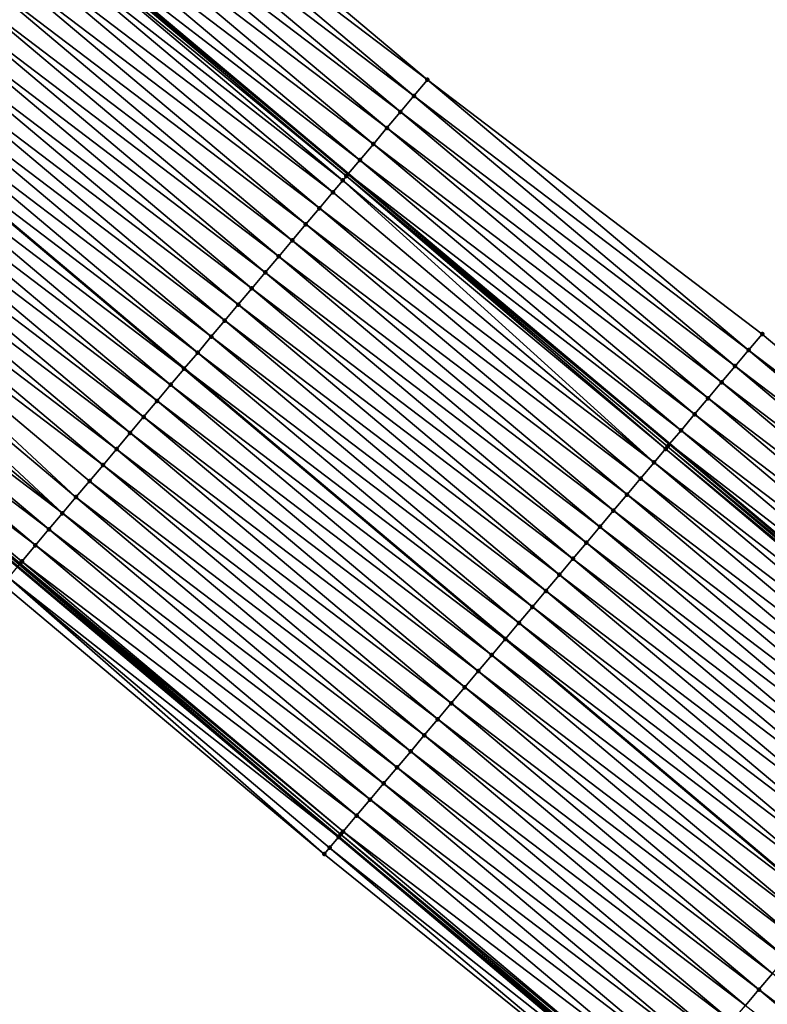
# Model space of a CAD drawing. Header units: feet. Extents: x 2017424 to 2024169, y 808042 to 818730.
# Tile 163 of 256: x 2018328 to 2018364, y 817927 to 817974. Entities that reach past the tile are written whole.
import ezdxf

# ---------------------------------------------------------------- set-up
doc = ezdxf.new("R2010")
doc.units = ezdxf.units.FT
doc.header["$MEASUREMENT"] = 0
for name, color, linetype, lineweight in [('EP_Travel Lane', 172, 'Continuous', 53), ('NB-Road Shots', 141, 'Continuous', 100), ('NB-Road X-Section', 40, 'Continuous', 13), ('STRIPING', 60, 'Continuous', 53)]:
    doc.layers.add(name, color=color, linetype=linetype, lineweight=lineweight)
doc.layers.add('I-77-MM15-17_NB-Surface-BORDER', color=7, linetype='Continuous')
doc.layers.add('I-77-MM15-17_NB-Surface-TIN', color=7, linetype='Continuous')

msp = doc.modelspace()

# ---------------------------------------------------------------- linework, layer by layer
at = {"layer": 'EP_Travel Lane'}
for points in [[(2018282.647839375, 818017.8113117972, 269.3541575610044), (2018297.950167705, 818004.9343505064, 269.2032432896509), (2018313.252435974, 817992.0574397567, 269.0427323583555), (2018328.554636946, 817979.1805856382, 268.871459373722), (2018343.860100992, 817966.3024503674, 268.6879861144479), (2018359.168127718, 817953.4326986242, 268.5030665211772), (2018374.47613882, 817940.5629600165, 268.3157924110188), (2018389.784175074, 817927.6932002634, 268.1323155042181), (2018405.092231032, 817914.8234239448, 267.9517949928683), (2018420.40043548, 817901.9535227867, 267.7936410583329), (2018435.708676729, 817889.0835906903, 267.6410402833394), (2018451.016991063, 817876.2135971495, 267.4994420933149), (2018466.325160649, 817863.3437253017, 267.3360352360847), (2018481.63327881, 817850.4738966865, 267.1648926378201), (2018496.936696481, 817837.6071696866, 266.9753684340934), (2018512.241391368, 817824.7332280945, 266.807106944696)], [(2018282.203049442, 817986.2148317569, 269.7111814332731), (2018297.505310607, 817973.3379151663, 269.5504619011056), (2018312.807489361, 817960.4610679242, 269.3765715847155), (2018328.10546636, 817947.5866324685, 269.1885465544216), (2018343.403188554, 817934.704648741, 269.0032651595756), (2018358.700826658, 817921.8227358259, 268.8053120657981), (2018373.998492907, 817908.940799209, 268.6115882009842), (2018389.29633843, 817896.0587116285, 268.4448989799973), (2018404.594292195, 817883.1765328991, 268.2945203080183), (2018419.892249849, 817870.2943508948, 268.1447129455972), (2018435.190159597, 817857.4122092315, 267.9876924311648), (2018450.488062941, 817844.5300729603, 267.8297176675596), (2018465.785743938, 817831.6481239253, 267.638219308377), (2018481.089861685, 817818.7625148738, 267.4732292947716)]]:
    msp.add_polyline3d(points, dxfattribs=at)
at = {"layer": 'I-77-MM15-17_NB-Surface-BORDER', "color": 3, "linetype": 'Continuous', "lineweight": -3}
for points in [[(2018285.77998734, 818021.5366482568, 269.0980245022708), (2018301.725823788, 818009.4251210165, 268.8902490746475), (2018316.384482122, 817995.7828511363, 268.7711679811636), (2018332.330235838, 817983.6713935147, 268.5501694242), (2018347.635910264, 817970.7905063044, 268.3779650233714), (2018363.577554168, 817958.6736139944, 268.1617816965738), (2018378.875301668, 817945.7916089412, 267.9803065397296), (2018394.173139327, 817932.9095279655, 267.8124348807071), (2018409.470872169, 817920.0275352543, 267.6287472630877), (2018424.768691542, 817907.145469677, 267.4581044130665), (2018439.422874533, 817893.498072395, 267.3613788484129), (2018454.721039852, 817880.6157155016, 267.2428838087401), (2018469.375234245, 817866.9683086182, 267.1478563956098), (2018484.673056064, 817854.0862409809, 266.977593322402), (2018499.965698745, 817841.2102565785, 266.7874656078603), (2018513.983299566, 817826.8054902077, 266.6808012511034), (2018529.28803969, 817813.9314989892, 266.521481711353)], [(2018480.941546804, 817818.5861882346, 267.4739461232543), (2018465.35792568, 817831.1400775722, 267.6382193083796), (2018450.297959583, 817844.3043224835, 267.8295195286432), (2018434.850343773, 817857.0086132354, 267.9917791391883), (2018419.255230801, 817869.5379997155, 268.135277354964), (2018403.906437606, 817882.359887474, 268.2795603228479), (2018388.790185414, 817895.4577503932, 268.4367403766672), (2018373.566339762, 817908.4277008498, 268.6044744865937), (2018358.268685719, 817921.309627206, 268.8000369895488), (2018342.714812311, 817933.8873819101, 268.9884474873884), (2018327.396023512, 817946.7443147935, 269.1762275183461), (2018312.4871685, 817960.0804715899, 269.372114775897), (2018297.16891111, 817972.9381770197, 269.5487447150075)]]:
    msp.add_polyline3d(points, dxfattribs=at)
at = {"layer": 'I-77-MM15-17_NB-Surface-TIN', "color": 128, "linetype": 'Continuous', "lineweight": -3}
for points in [[(2018347.635910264, 817970.7905063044, 268.3779650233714), (2018332.330235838, 817983.6713935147, 268.5501694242), (2018331.686664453, 817982.906007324, 268.597337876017)], [(2018346.992098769, 817970.025322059, 268.4254727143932), (2018331.686664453, 817982.906007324, 268.597337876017), (2018331.043106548, 817982.1406097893, 268.6466615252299)], [(2018346.992098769, 817970.025322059, 268.4254727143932), (2018347.635910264, 817970.7905063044, 268.3779650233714), (2018331.686664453, 817982.906007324, 268.597337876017)], [(2018346.348265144, 817969.2601564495, 268.4696450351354), (2018331.043106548, 817982.1406097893, 268.6466615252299), (2018330.399617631, 817981.3751542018, 268.707014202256)], [(2018346.348265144, 817969.2601564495, 268.4696450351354), (2018346.992098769, 817970.025322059, 268.4254727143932), (2018331.043106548, 817982.1406097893, 268.6466615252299)], [(2018345.704486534, 817968.4949445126, 268.5221088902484), (2018330.399617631, 817981.3751542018, 268.707014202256), (2018329.75610329, 817980.6097200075, 268.7633025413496)], [(2018345.704486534, 817968.4949445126, 268.5221088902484), (2018346.348265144, 817969.2601564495, 268.4696450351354), (2018330.399617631, 817981.3751542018, 268.707014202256)], [(2018345.060694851, 817967.7297435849, 268.5726023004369), (2018329.75610329, 817980.6097200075, 268.7633025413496), (2018329.112603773, 817979.8442733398, 268.821960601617)], [(2018345.060694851, 817967.7297435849, 268.5726023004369), (2018345.704486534, 817968.4949445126, 268.5221088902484), (2018329.75610329, 817980.6097200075, 268.7633025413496)], [(2018344.416987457, 817966.9644716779, 268.6357993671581), (2018329.112603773, 817979.8442733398, 268.821960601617), (2018328.554636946, 817979.1805856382, 268.871459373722)], [(2018344.416987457, 817966.9644716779, 268.6357993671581), (2018345.060694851, 817967.7297435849, 268.5726023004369), (2018329.112603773, 817979.8442733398, 268.821960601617)], [(2018343.773261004, 817966.1992158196, 268.6961240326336), (2018328.469094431, 817979.0788349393, 268.8790480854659), (2018328.317361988, 817978.8984216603, 268.8870979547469)], [(2018328.469094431, 817979.0788349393, 268.8790480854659), (2018343.860100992, 817966.3024503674, 268.6879861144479), (2018328.554636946, 817979.1805856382, 268.871459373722)], [(2018343.773261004, 817966.1992158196, 268.6961240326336), (2018343.860100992, 817966.3024503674, 268.6879861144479), (2018328.469094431, 817979.0788349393, 268.8790480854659)], [(2018344.416987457, 817966.9644716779, 268.6357993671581), (2018328.554636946, 817979.1805856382, 268.871459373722), (2018343.860100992, 817966.3024503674, 268.6879861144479)], [(2018343.601948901, 817965.9956541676, 268.7053061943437), (2018328.317361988, 817978.8984216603, 268.8870979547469), (2018327.825349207, 817978.3135950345, 268.8984246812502)], [(2018343.601948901, 817965.9956541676, 268.7053061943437), (2018343.773261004, 817966.1992158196, 268.6961240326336), (2018328.317361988, 817978.8984216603, 268.8870979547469)], [(2018343.129241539, 817965.4342067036, 268.7122877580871), (2018327.825349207, 817978.3135950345, 268.8984246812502), (2018327.181592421, 817977.54836486, 268.9159527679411)], [(2018343.129241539, 817965.4342067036, 268.7122877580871), (2018343.601948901, 817965.9956541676, 268.7053061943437), (2018327.825349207, 817978.3135950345, 268.8984246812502)], [(2018342.48524693, 817964.669176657, 268.7321975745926), (2018327.181592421, 817977.54836486, 268.9159527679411), (2018326.537872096, 817976.7831040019, 268.9393101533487)], [(2018342.48524693, 817964.669176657, 268.7321975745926), (2018343.129241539, 817965.4342067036, 268.7122877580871), (2018327.181592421, 817977.54836486, 268.9159527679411)], [(2018341.841275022, 817963.9041274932, 268.7555288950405), (2018326.537872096, 817976.7831040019, 268.9393101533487), (2018325.894181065, 817976.0178184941, 268.9673506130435)], [(2018341.841275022, 817963.9041274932, 268.7555288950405), (2018342.48524693, 817964.669176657, 268.7321975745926), (2018326.537872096, 817976.7831040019, 268.9393101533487)], [(2018341.197324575, 817963.139060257, 268.7820947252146), (2018325.894181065, 817976.0178184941, 268.9673506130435), (2018325.250475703, 817975.2525450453, 268.9931000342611)], [(2018341.197324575, 817963.139060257, 268.7820947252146), (2018341.841275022, 817963.9041274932, 268.7555288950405), (2018325.894181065, 817976.0178184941, 268.9673506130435)], [(2018340.553381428, 817962.3739868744, 268.8097606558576), (2018325.250475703, 817975.2525450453, 268.9931000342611), (2018324.606745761, 817974.4872922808, 269.0149197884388)], [(2018340.553381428, 817962.3739868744, 268.8097606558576), (2018341.197324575, 817963.139060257, 268.7820947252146), (2018325.250475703, 817975.2525450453, 268.9931000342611)], [(2018339.909395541, 817961.6089494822, 268.8309851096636), (2018324.606745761, 817974.4872922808, 269.0149197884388), (2018323.962993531, 817973.7220582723, 269.033176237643)], [(2018339.909395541, 817961.6089494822, 268.8309851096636), (2018340.553381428, 817962.3739868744, 268.8097606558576), (2018324.606745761, 817974.4872922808, 269.0149197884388)], [(2018339.265388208, 817960.8439301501, 268.8489772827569), (2018323.962993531, 817973.7220582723, 269.033176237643), (2018323.319222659, 817972.95683995, 269.0484525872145)], [(2018339.265388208, 817960.8439301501, 268.8489772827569), (2018339.909395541, 817961.6089494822, 268.8309851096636), (2018323.962993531, 817973.7220582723, 269.033176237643)], [(2018338.621368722, 817960.0789210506, 268.8651380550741), (2018323.319222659, 817972.95683995, 269.0484525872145), (2018322.675465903, 817972.1916097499, 269.0659854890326)], [(2018338.621368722, 817960.0789210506, 268.8651380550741), (2018339.265388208, 817960.8439301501, 268.8489772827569), (2018323.319222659, 817972.95683995, 269.0484525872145)], [(2018337.977362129, 817959.313901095, 268.8832417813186), (2018322.675465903, 817972.1916097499, 269.0659854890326), (2018322.031748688, 817971.4263462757, 269.0898398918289)], [(2018337.977362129, 817959.313901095, 268.8832417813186), (2018338.621368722, 817960.0789210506, 268.8651380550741), (2018322.675465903, 817972.1916097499, 269.0659854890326)], [(2018337.333394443, 817958.5488483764, 268.9072093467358), (2018322.031748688, 817971.4263462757, 269.0898398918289), (2018321.388053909, 817970.6610639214, 269.1172812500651)], [(2018337.333394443, 817958.5488483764, 268.9072093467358), (2018337.977362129, 817959.313901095, 268.8832417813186), (2018322.031748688, 817971.4263462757, 269.0898398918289)], [(2018336.689438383, 817957.7837858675, 268.932929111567), (2018321.388053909, 817970.6610639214, 269.1172812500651), (2018320.751727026, 817969.9046883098, 269.1328209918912)], [(2018336.689438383, 817957.7837858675, 268.932929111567), (2018337.333394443, 817958.5488483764, 268.9072093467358), (2018321.388053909, 817970.6610639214, 269.1172812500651)], [(2018362.933724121, 817957.9084453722, 268.2064934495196), (2018347.635910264, 817970.7905063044, 268.3779650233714), (2018346.992098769, 817970.025322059, 268.4254727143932)], [(2018362.933724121, 817957.9084453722, 268.2064934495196), (2018363.577554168, 817958.6736139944, 268.1617816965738), (2018347.635910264, 817970.7905063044, 268.3779650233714)], [(2018336.045436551, 817957.0187619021, 268.9517505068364), (2018320.744285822, 817969.895843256, 269.1330027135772), (2018320.100567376, 817969.1305808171, 269.1566604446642)], [(2018320.744285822, 817969.895843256, 269.1330027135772), (2018336.05288065, 817957.0276049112, 268.9515329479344), (2018320.751727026, 817969.9046883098, 269.1328209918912)], [(2018336.045436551, 817957.0187619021, 268.9517505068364), (2018336.05288065, 817957.0276049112, 268.9515329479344), (2018320.744285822, 817969.895843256, 269.1330027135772)], [(2018336.689438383, 817957.7837858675, 268.932929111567), (2018320.751727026, 817969.9046883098, 269.1328209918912), (2018336.05288065, 817957.0276049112, 268.9515329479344)], [(2018362.289869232, 817957.1432976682, 268.2474612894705), (2018346.992098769, 817970.025322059, 268.4254727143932), (2018346.348265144, 817969.2601564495, 268.4696450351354)], [(2018362.289869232, 817957.1432976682, 268.2474612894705), (2018362.933724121, 817957.9084453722, 268.2064934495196), (2018346.992098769, 817970.025322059, 268.4254727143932)], [(2018335.401425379, 817956.2537458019, 268.9691642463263), (2018320.100567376, 817969.1305808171, 269.1566604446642), (2018319.456854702, 817968.3653135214, 269.1812409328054)], [(2018335.401425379, 817956.2537458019, 268.9691642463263), (2018336.045436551, 817957.0187619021, 268.9517505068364), (2018320.100567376, 817969.1305808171, 269.1566604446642)], [(2018361.645998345, 817956.378163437, 268.2860178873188), (2018346.348265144, 817969.2601564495, 268.4696450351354), (2018345.704486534, 817968.4949445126, 268.5221088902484)], [(2018361.645998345, 817956.378163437, 268.2860178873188), (2018362.289869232, 817957.1432976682, 268.2474612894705), (2018346.348265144, 817969.2601564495, 268.4696450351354)], [(2018334.757458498, 817955.4886924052, 268.9932531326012), (2018319.456854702, 817968.3653135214, 269.1812409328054), (2018318.813143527, 817967.6000449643, 269.206060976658)], [(2018334.757458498, 817955.4886924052, 268.9932531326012), (2018335.401425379, 817956.2537458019, 268.9691642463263), (2018319.456854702, 817968.3653135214, 269.1812409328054)], [(2018361.002241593, 817955.6129330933, 268.3417762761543), (2018345.704486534, 817968.4949445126, 268.5221088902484), (2018345.060694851, 817967.7297435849, 268.5726023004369)], [(2018361.002241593, 817955.6129330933, 268.3417762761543), (2018361.645998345, 817956.378163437, 268.2860178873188), (2018345.704486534, 817968.4949445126, 268.5221088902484)], [(2018360.358408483, 817954.8477670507, 268.3860263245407), (2018345.060694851, 817967.7297435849, 268.5726023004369), (2018344.416987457, 817966.9644716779, 268.6357993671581)], [(2018360.358408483, 817954.8477670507, 268.3860263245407), (2018361.002241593, 817955.6129330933, 268.3417762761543), (2018345.060694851, 817967.7297435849, 268.5726023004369)], [(2018334.113500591, 817954.7236314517, 269.0186945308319), (2018318.813143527, 817967.6000449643, 269.206060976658), (2018318.169413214, 817966.8347925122, 269.2278214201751)], [(2018334.113500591, 817954.7236314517, 269.0186945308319), (2018334.757458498, 817955.4886924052, 268.9932531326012), (2018318.813143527, 817967.6000449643, 269.206060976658)], [(2018333.469530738, 817953.9585805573, 269.0423355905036), (2018318.169413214, 817966.8347925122, 269.2278214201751), (2018317.525707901, 817966.0695190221, 269.2535786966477)], [(2018333.469530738, 817953.9585805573, 269.0423355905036), (2018334.113500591, 817954.7236314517, 269.0186945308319), (2018318.169413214, 817966.8347925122, 269.2278214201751)], [(2018359.71466405, 817954.0825263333, 268.443641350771), (2018344.416987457, 817966.9644716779, 268.6357993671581), (2018343.860100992, 817966.3024503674, 268.6879861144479)], [(2018359.71466405, 817954.0825263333, 268.443641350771), (2018360.358408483, 817954.8477670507, 268.3860263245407), (2018344.416987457, 817966.9644716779, 268.6357993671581)], [(2018343.773261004, 817966.1992158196, 268.6961240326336), (2018359.168127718, 817953.4326986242, 268.5030665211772), (2018343.860100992, 817966.3024503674, 268.6879861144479)], [(2018359.71466405, 817954.0825263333, 268.443641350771), (2018343.860100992, 817966.3024503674, 268.6879861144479), (2018359.168127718, 817953.4326986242, 268.5030665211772)], [(2018332.82557465, 817953.1935180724, 269.0680510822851), (2018317.525707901, 817966.0695190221, 269.2535786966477), (2018316.881979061, 817965.3042653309, 269.2755745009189)], [(2018332.82557465, 817953.1935180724, 269.0680510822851), (2018333.469530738, 817953.9585805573, 269.0423355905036), (2018317.525707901, 817966.0695190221, 269.2535786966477)], [(2018358.426956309, 817952.5522292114, 268.5258838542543), (2018343.601948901, 817965.9956541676, 268.7053061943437), (2018343.129241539, 817965.4342067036, 268.7122877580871)], [(2018358.972709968, 817953.2004140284, 268.5194370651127), (2018343.773261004, 817966.1992158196, 268.6961240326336), (2018343.601948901, 817965.9956541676, 268.7053061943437)], [(2018358.426956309, 817952.5522292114, 268.5258838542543), (2018358.972709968, 817953.2004140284, 268.5194370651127), (2018343.601948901, 817965.9956541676, 268.7053061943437)], [(2018359.071001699, 817953.3172164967, 268.5136270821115), (2018359.168127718, 817953.4326986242, 268.5030665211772), (2018343.773261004, 817966.1992158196, 268.6961240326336)], [(2018358.972709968, 817953.2004140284, 268.5194370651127), (2018359.071001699, 817953.3172164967, 268.5136270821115), (2018343.773261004, 817966.1992158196, 268.6961240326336)], [(2018358.426956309, 817952.5522292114, 268.5258838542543), (2018343.129241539, 817965.4342067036, 268.7122877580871), (2018342.48524693, 817964.669176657, 268.7321975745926)], [(2018332.181605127, 817952.4284669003, 269.0917418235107), (2018316.881979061, 817965.3042653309, 269.2755745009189), (2018316.238195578, 817964.5390576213, 269.2888346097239)], [(2018332.181605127, 817952.4284669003, 269.0917418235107), (2018332.82557465, 817953.1935180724, 269.0680510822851), (2018316.881979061, 817965.3042653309, 269.2755745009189)], [(2018330.893520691, 817950.8984869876, 269.1172110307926), (2018316.238195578, 817964.5390576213, 269.2888346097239), (2018315.594431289, 817963.7738337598, 269.3051632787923)], [(2018330.893520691, 817950.8984869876, 269.1172110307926), (2018331.53759218, 817951.6634522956, 269.1088879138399), (2018316.238195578, 817964.5390576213, 269.2888346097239)], [(2018331.53759218, 817951.6634522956, 269.1088879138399), (2018332.181605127, 817952.4284669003, 269.0917418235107), (2018316.238195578, 817964.5390576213, 269.2888346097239)], [(2018357.782957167, 817951.7872029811, 268.5451108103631), (2018342.48524693, 817964.669176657, 268.7321975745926), (2018341.841275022, 817963.9041274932, 268.7555288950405)], [(2018357.782957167, 817951.7872029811, 268.5451108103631), (2018358.426956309, 817952.5522292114, 268.5258838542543), (2018342.48524693, 817964.669176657, 268.7321975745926)], [(2018330.249478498, 817950.1334970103, 269.1299493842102), (2018315.594431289, 817963.7738337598, 269.3051632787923), (2018314.950637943, 817963.0086343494, 269.3168466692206)], [(2018330.249478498, 817950.1334970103, 269.1299493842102), (2018330.893520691, 817950.8984869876, 269.1172110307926), (2018315.594431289, 817963.7738337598, 269.3051632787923)], [(2018357.138988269, 817951.022151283, 268.568895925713), (2018341.841275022, 817963.9041274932, 268.7555288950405), (2018341.197324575, 817963.139060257, 268.7820947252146)], [(2018357.138988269, 817951.022151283, 268.568895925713), (2018357.782957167, 817951.7872029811, 268.5451108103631), (2018341.841275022, 817963.9041274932, 268.7555288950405)], [(2018330.249478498, 817950.1334970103, 269.1299493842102), (2018314.950637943, 817963.0086343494, 269.3168466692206), (2018314.306879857, 817962.2434052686, 269.3341669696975)], [(2018356.495041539, 817950.2570809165, 268.5960222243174), (2018341.197324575, 817963.139060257, 268.7820947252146), (2018340.553381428, 817962.3739868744, 268.8097606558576)], [(2018356.495041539, 817950.2570809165, 268.5960222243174), (2018357.138988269, 817951.022151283, 268.568895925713), (2018341.197324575, 817963.139060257, 268.7820947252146)], [(2018329.605468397, 817949.3684800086, 269.1475244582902), (2018314.306879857, 817962.2434052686, 269.3341669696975), (2018313.663136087, 817961.4781641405, 269.3537759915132)], [(2018329.605468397, 817949.3684800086, 269.1475244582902), (2018330.249478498, 817950.1334970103, 269.1299493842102), (2018314.306879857, 817962.2434052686, 269.3341669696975)], [(2018355.85109622, 817949.4920093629, 268.6233609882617), (2018340.553381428, 817962.3739868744, 268.8097606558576), (2018339.909395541, 817961.6089494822, 268.8309851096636)], [(2018355.85109622, 817949.4920093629, 268.6233609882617), (2018356.495041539, 817950.2570809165, 268.5960222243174), (2018340.553381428, 817962.3739868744, 268.8097606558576)], [(2018355.207108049, 817948.7269738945, 268.644241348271), (2018339.909395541, 817961.6089494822, 268.8309851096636), (2018339.265388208, 817960.8439301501, 268.8489772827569)], [(2018355.207108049, 817948.7269738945, 268.644241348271), (2018355.85109622, 817949.4920093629, 268.6233609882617), (2018339.909395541, 817961.6089494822, 268.8309851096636)], [(2018328.961464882, 817948.6034574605, 269.1660921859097), (2018313.663136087, 817961.4781641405, 269.3537759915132), (2018313.019408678, 817960.712909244, 269.3760008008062)], [(2018328.961464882, 817948.6034574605, 269.1660921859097), (2018329.605468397, 817949.3684800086, 269.1475244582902), (2018313.663136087, 817961.4781641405, 269.3537759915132)], [(2018328.317489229, 817947.8384114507, 269.188858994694), (2018313.019408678, 817960.712909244, 269.3760008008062), (2018312.970342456, 817960.6545922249, 269.3767277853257)], [(2018328.190535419, 817947.6876397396, 269.1896350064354), (2018328.235318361, 817947.740819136, 269.1897553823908), (2018312.970342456, 817960.6545922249, 269.3767277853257)], [(2018328.235318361, 817947.740819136, 269.1897553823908), (2018328.317489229, 817947.8384114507, 269.188858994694), (2018312.970342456, 817960.6545922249, 269.3767277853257)], [(2018328.317489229, 817947.8384114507, 269.188858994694), (2018328.961464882, 817948.6034574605, 269.1660921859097), (2018313.019408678, 817960.712909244, 269.3760008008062)], [(2018354.563096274, 817947.9619583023, 268.6615643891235), (2018339.265388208, 817960.8439301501, 268.8489772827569), (2018338.621368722, 817960.0789210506, 268.8651380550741)], [(2018354.563096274, 817947.9619583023, 268.6615643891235), (2018355.207108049, 817948.7269738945, 268.644241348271), (2018339.265388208, 817960.8439301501, 268.8489772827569)], [(2018353.919071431, 817947.1969537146, 268.6769178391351), (2018338.621368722, 817960.0789210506, 268.8651380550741), (2018337.977362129, 817959.313901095, 268.8832417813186)], [(2018353.919071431, 817947.1969537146, 268.6769178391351), (2018354.563096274, 817947.9619583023, 268.6615643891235), (2018338.621368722, 817960.0789210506, 268.8651380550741)], [(2018353.275070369, 817946.4319291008, 268.6958554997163), (2018337.977362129, 817959.313901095, 268.8832417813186), (2018337.333394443, 817958.5488483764, 268.9072093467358)], [(2018353.275070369, 817946.4319291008, 268.6958554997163), (2018353.919071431, 817947.1969537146, 268.6769178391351), (2018337.977362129, 817959.313901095, 268.8832417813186)], [(2018352.631099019, 817945.6668794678, 268.7192710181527), (2018337.333394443, 817958.5488483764, 268.9072093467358), (2018336.689438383, 817957.7837858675, 268.932929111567)], [(2018352.631099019, 817945.6668794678, 268.7192710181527), (2018353.275070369, 817946.4319291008, 268.6958554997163), (2018337.333394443, 817958.5488483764, 268.9072093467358)], [(2018378.875301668, 817945.7916089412, 267.9803065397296), (2018363.577554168, 817958.6736139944, 268.1617816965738), (2018362.933724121, 817957.9084453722, 268.2064934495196)], [(2018378.231487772, 817945.0264267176, 268.0274529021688), (2018362.933724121, 817957.9084453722, 268.2064934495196), (2018362.289869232, 817957.1432976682, 268.2474612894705)], [(2018378.231487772, 817945.0264267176, 268.0274529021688), (2018378.875301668, 817945.7916089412, 267.9803065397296), (2018362.933724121, 817957.9084453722, 268.2064934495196)], [(2018351.987125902, 817944.9018313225, 268.7424202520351), (2018336.689438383, 817957.7837858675, 268.932929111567), (2018336.05288065, 817957.0276049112, 268.9515329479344)], [(2018351.987125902, 817944.9018313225, 268.7424202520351), (2018352.631099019, 817945.6668794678, 268.7192710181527), (2018336.689438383, 817957.7837858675, 268.932929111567)], [(2018351.343140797, 817944.1367932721, 268.7637627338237), (2018336.045436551, 817957.0187619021, 268.9517505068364), (2018335.401425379, 817956.2537458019, 268.9691642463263)], [(2018336.045436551, 817957.0187619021, 268.9517505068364), (2018351.350584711, 817944.1456364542, 268.7635160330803), (2018336.05288065, 817957.0276049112, 268.9515329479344)], [(2018351.343140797, 817944.1367932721, 268.7637627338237), (2018351.350584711, 817944.1456364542, 268.7635160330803), (2018336.045436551, 817957.0187619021, 268.9517505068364)], [(2018351.987125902, 817944.9018313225, 268.7424202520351), (2018336.05288065, 817957.0276049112, 268.9515329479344), (2018351.350584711, 817944.1456364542, 268.7635160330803)], [(2018377.587675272, 817944.2612433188, 268.0748096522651), (2018362.289869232, 817957.1432976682, 268.2474612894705), (2018361.645998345, 817956.378163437, 268.2860178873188)], [(2018377.587675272, 817944.2612433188, 268.0748096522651), (2018378.231487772, 817945.0264267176, 268.0274529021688), (2018362.289869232, 817957.1432976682, 268.2474612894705)], [(2018350.699123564, 817943.3717822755, 268.7802632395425), (2018335.401425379, 817956.2537458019, 268.9691642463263), (2018334.757458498, 817955.4886924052, 268.9932531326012)], [(2018350.699123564, 817943.3717822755, 268.7802632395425), (2018351.343140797, 817944.1367932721, 268.7637627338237), (2018335.401425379, 817956.2537458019, 268.9691642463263)], [(2018376.943787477, 817943.4961233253, 268.1108183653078), (2018361.645998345, 817956.378163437, 268.2860178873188), (2018361.002241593, 817955.6129330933, 268.3417762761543)], [(2018376.943787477, 817943.4961233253, 268.1108183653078), (2018377.587675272, 817944.2612433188, 268.0748096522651), (2018361.645998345, 817956.378163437, 268.2860178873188)], [(2018350.055169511, 817942.6067180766, 268.8062856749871), (2018334.757458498, 817955.4886924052, 268.9932531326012), (2018334.113500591, 817954.7236314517, 269.0186945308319)], [(2018350.055169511, 817942.6067180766, 268.8062856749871), (2018350.699123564, 817943.3717822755, 268.7802632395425), (2018334.757458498, 817955.4886924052, 268.9932531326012)], [(2018376.299981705, 817942.7309342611, 268.1591890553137), (2018361.002241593, 817955.6129330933, 268.3417762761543), (2018360.358408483, 817954.8477670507, 268.3860263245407)], [(2018376.299981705, 817942.7309342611, 268.1591890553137), (2018376.943787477, 817943.4961233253, 268.1108183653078), (2018361.002241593, 817955.6129330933, 268.3417762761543)], [(2018349.411193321, 817941.8416725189, 268.8289718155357), (2018334.113500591, 817954.7236314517, 269.0186945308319), (2018333.469530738, 817953.9585805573, 269.0423355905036)], [(2018349.411193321, 817941.8416725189, 268.8289718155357), (2018350.055169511, 817942.6067180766, 268.8062856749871), (2018334.113500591, 817954.7236314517, 269.0186945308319)], [(2018375.656128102, 817941.9657854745, 268.200351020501), (2018360.358408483, 817954.8477670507, 268.3860263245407), (2018359.71466405, 817954.0825263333, 268.443641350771)], [(2018375.656128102, 817941.9657854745, 268.200351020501), (2018376.299981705, 817942.7309342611, 268.1591890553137), (2018360.358408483, 817954.8477670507, 268.3860263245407)], [(2018375.012379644, 817941.2005481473, 268.2573596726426), (2018359.71466405, 817954.0825263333, 268.443641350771), (2018359.168127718, 817953.4326986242, 268.5030665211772)], [(2018375.012379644, 817941.2005481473, 268.2573596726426), (2018375.656128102, 817941.9657854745, 268.200351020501), (2018359.71466405, 817954.0825263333, 268.443641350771)], [(2018348.767225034, 817941.0766203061, 268.852849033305), (2018333.469530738, 817953.9585805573, 269.0423355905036), (2018332.82557465, 817953.1935180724, 269.0680510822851)], [(2018348.767225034, 817941.0766203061, 268.852849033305), (2018349.411193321, 817941.8416725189, 268.8289718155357), (2018333.469530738, 817953.9585805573, 269.0423355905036)], [(2018348.123254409, 817940.3115700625, 268.8763737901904), (2018332.82557465, 817953.1935180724, 269.0680510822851), (2018332.181605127, 817952.4284669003, 269.0917418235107)], [(2018348.123254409, 817940.3115700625, 268.8763737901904), (2018348.767225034, 817941.0766203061, 268.852849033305), (2018332.82557465, 817953.1935180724, 269.0680510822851)], [(2018374.260276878, 817940.3063749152, 268.3338297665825), (2018358.972709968, 817953.2004140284, 268.5194370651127), (2018358.426956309, 817952.5522292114, 268.5258838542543)], [(2018374.368718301, 817940.4352374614, 268.3274977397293), (2018359.071001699, 817953.3172164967, 268.5136270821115), (2018358.972709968, 817953.2004140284, 268.5194370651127)], [(2018374.260276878, 817940.3063749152, 268.3338297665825), (2018374.368718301, 817940.4352374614, 268.3274977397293), (2018358.972709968, 817953.2004140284, 268.5194370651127)], [(2018359.071001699, 817953.3172164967, 268.5136270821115), (2018374.47613882, 817940.5629600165, 268.3157924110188), (2018359.168127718, 817953.4326986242, 268.5030665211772)], [(2018374.368718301, 817940.4352374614, 268.3274977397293), (2018374.47613882, 817940.5629600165, 268.3157924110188), (2018359.071001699, 817953.3172164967, 268.5136270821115)], [(2018375.012379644, 817941.2005481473, 268.2573596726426), (2018359.168127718, 817953.4326986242, 268.5030665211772), (2018374.47613882, 817940.5629600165, 268.3157924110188)], [(2018347.479286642, 817939.5465174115, 268.9003294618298), (2018332.181605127, 817952.4284669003, 269.0917418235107), (2018331.53759218, 817951.6634522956, 269.1088879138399)], [(2018347.479286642, 817939.5465174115, 268.9003294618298), (2018348.123254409, 817940.3115700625, 268.8763737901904), (2018332.181605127, 817952.4284669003, 269.0917418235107)], [(2018373.724664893, 817939.6702569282, 268.3385463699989), (2018358.426956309, 817952.5522292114, 268.5258838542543), (2018357.782957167, 817951.7872029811, 268.5451108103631)], [(2018373.724664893, 817939.6702569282, 268.3385463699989), (2018374.260276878, 817940.3063749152, 268.3338297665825), (2018358.426956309, 817952.5522292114, 268.5258838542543)], [(2018373.080665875, 817938.9052305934, 268.3577923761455), (2018357.782957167, 817951.7872029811, 268.5451108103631), (2018357.138988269, 817951.022151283, 268.568895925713)], [(2018373.080665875, 817938.9052305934, 268.3577923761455), (2018373.724664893, 817939.6702569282, 268.3385463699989), (2018357.782957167, 817951.7872029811, 268.5451108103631)], [(2018346.835273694, 817938.781502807, 268.9174756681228), (2018331.53759218, 817951.6634522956, 269.1088879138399), (2018330.893520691, 817950.8984869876, 269.1172110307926)], [(2018346.835273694, 817938.781502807, 268.9174756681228), (2018347.479286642, 817939.5465174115, 268.9003294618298), (2018331.53759218, 817951.6634522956, 269.1088879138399)], [(2018346.19122977, 817938.016514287, 268.92995343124), (2018330.893520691, 817950.8984869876, 269.1172110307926), (2018330.249478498, 817950.1334970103, 269.1299493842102)], [(2018346.19122977, 817938.016514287, 268.92995343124), (2018346.835273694, 817938.781502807, 268.9174756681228), (2018330.893520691, 817950.8984869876, 269.1172110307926)], [(2018372.436698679, 817938.1401774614, 268.3818344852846), (2018357.138988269, 817951.022151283, 268.568895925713), (2018356.495041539, 817950.2570809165, 268.5960222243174)], [(2018372.436698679, 817938.1401774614, 268.3818344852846), (2018373.080665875, 817938.9052305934, 268.3577923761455), (2018357.138988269, 817951.022151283, 268.568895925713)], [(2018345.547196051, 817937.2515171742, 268.9439690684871), (2018330.249478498, 817950.1334970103, 269.1299493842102), (2018329.605468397, 817949.3684800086, 269.1475244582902)], [(2018345.547196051, 817937.2515171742, 268.9439690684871), (2018346.19122977, 817938.016514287, 268.92995343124), (2018330.249478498, 817950.1334970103, 269.1299493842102)], [(2018371.792752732, 817937.3751064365, 268.4090789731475), (2018356.495041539, 817950.2570809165, 268.5960222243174), (2018355.85109622, 817949.4920093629, 268.6233609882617)], [(2018371.792752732, 817937.3751064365, 268.4090789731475), (2018372.436698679, 817938.1401774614, 268.3818344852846), (2018356.495041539, 817950.2570809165, 268.5960222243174)], [(2018371.148791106, 817936.6100486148, 268.4339604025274), (2018355.85109622, 817949.4920093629, 268.6233609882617), (2018355.207108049, 817948.7269738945, 268.644241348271)], [(2018371.148791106, 817936.6100486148, 268.4339604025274), (2018371.792752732, 817937.3751064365, 268.4090789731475), (2018355.85109622, 817949.4920093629, 268.6233609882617)], [(2018344.903184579, 817936.4865013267, 268.9613377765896), (2018329.605468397, 817949.3684800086, 269.1475244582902), (2018328.961464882, 817948.6034574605, 269.1660921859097)], [(2018344.903184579, 817936.4865013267, 268.9613377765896), (2018345.547196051, 817937.2515171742, 268.9439690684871), (2018329.605468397, 817949.3684800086, 269.1475244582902)], [(2018344.259185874, 817935.7214747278, 268.9806306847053), (2018328.961464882, 817948.6034574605, 269.1660921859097), (2018328.317489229, 817947.8384114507, 269.188858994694)], [(2018344.259185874, 817935.7214747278, 268.9806306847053), (2018344.903184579, 817936.4865013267, 268.9613377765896), (2018328.961464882, 817948.6034574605, 269.1660921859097)], [(2018370.504799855, 817935.8450157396, 268.4543769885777), (2018355.207108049, 817948.7269738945, 268.644241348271), (2018354.563096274, 817947.9619583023, 268.6615643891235)], [(2018370.504799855, 817935.8450157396, 268.4543769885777), (2018371.148791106, 817936.6100486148, 268.4339604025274), (2018355.207108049, 817948.7269738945, 268.644241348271)], [(2018343.399279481, 817934.7000075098, 269.0031979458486), (2018328.10546636, 817947.5866324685, 269.1885465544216), (2018327.673323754, 817947.0735252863, 269.1830173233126)], [(2018328.190535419, 817947.6876397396, 269.1896350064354), (2018328.10546636, 817947.5866324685, 269.1885465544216), (2018343.403188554, 817934.704648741, 269.0032651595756)], [(2018343.399279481, 817934.7000075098, 269.0031979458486), (2018343.403188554, 817934.704648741, 269.0032651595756), (2018328.10546636, 817947.5866324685, 269.1885465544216)], [(2018343.502903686, 817934.8230402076, 269.0049796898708), (2018328.235318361, 817947.740819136, 269.1897553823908), (2018328.190535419, 817947.6876397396, 269.1896350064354)], [(2018343.502903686, 817934.8230402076, 269.0049796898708), (2018328.190535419, 817947.6876397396, 269.1896350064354), (2018343.403188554, 817934.704648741, 269.0032651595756)], [(2018343.615204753, 817934.956433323, 269.0025735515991), (2018328.317489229, 817947.8384114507, 269.188858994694), (2018328.235318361, 817947.740819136, 269.1897553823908)], [(2018343.502903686, 817934.8230402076, 269.0049796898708), (2018343.615204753, 817934.956433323, 269.0025735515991), (2018328.235318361, 817947.740819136, 269.1897553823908)], [(2018343.615204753, 817934.956433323, 269.0025735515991), (2018344.259185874, 817935.7214747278, 268.9806306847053), (2018328.317489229, 817947.8384114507, 269.188858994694)], [(2018369.860786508, 817935.0800014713, 268.4714633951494), (2018354.563096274, 817947.9619583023, 268.6615643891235), (2018353.919071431, 817947.1969537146, 268.6769178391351)], [(2018369.860786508, 817935.0800014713, 268.4714633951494), (2018370.504799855, 817935.8450157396, 268.4543769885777), (2018354.563096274, 817947.9619583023, 268.6615643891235)], [(2018342.714812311, 817933.8873819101, 268.9884474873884), (2018327.673323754, 817947.0735252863, 269.1830173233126), (2018327.396023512, 817946.7443147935, 269.1762275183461)], [(2018342.714812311, 817933.8873819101, 268.9884474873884), (2018342.971039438, 817934.1915470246, 268.9967560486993), (2018327.673323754, 817947.0735252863, 269.1830173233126)], [(2018342.971039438, 817934.1915470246, 268.9967560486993), (2018343.399279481, 817934.7000075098, 269.0031979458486), (2018327.673323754, 817947.0735252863, 269.1830173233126)], [(2018369.216757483, 817934.3150004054, 268.4861869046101), (2018353.919071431, 817947.1969537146, 268.6769178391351), (2018353.275070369, 817946.4319291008, 268.6958554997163)], [(2018369.216757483, 817934.3150004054, 268.4861869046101), (2018369.860786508, 817935.0800014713, 268.4714633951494), (2018353.919071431, 817947.1969537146, 268.6769178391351)], [(2018368.572759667, 817933.5499730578, 268.5056141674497), (2018353.275070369, 817946.4319291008, 268.6958554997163), (2018352.631099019, 817945.6668794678, 268.7192710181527)], [(2018368.572759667, 817933.5499730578, 268.5056141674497), (2018369.216757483, 817934.3150004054, 268.4861869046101), (2018353.275070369, 817946.4319291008, 268.6958554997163)], [(2018367.928807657, 817932.7849071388, 268.5319448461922), (2018352.631099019, 817945.6668794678, 268.7192710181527), (2018351.987125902, 817944.9018313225, 268.7424202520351)], [(2018367.928807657, 817932.7849071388, 268.5319448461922), (2018368.572759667, 817933.5499730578, 268.5056141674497), (2018352.631099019, 817945.6668794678, 268.7192710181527)], [(2018367.284828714, 817932.0198638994, 268.5542163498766), (2018351.987125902, 817944.9018313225, 268.7424202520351), (2018351.350584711, 817944.1456364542, 268.7635160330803)], [(2018367.284828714, 817932.0198638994, 268.5542163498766), (2018367.928807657, 817932.7849071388, 268.5319448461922), (2018351.987125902, 817944.9018313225, 268.7424202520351)], [(2018366.640834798, 817931.2548332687, 268.5742312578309), (2018351.343140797, 817944.1367932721, 268.7637627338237), (2018350.699123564, 817943.3717822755, 268.7802632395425)], [(2018351.343140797, 817944.1367932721, 268.7637627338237), (2018366.648278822, 817931.2636763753, 268.5739999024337), (2018351.350584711, 817944.1456364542, 268.7635160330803)], [(2018366.640834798, 817931.2548332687, 268.5742312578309), (2018366.648278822, 817931.2636763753, 268.5739999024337), (2018351.343140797, 817944.1367932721, 268.7637627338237)], [(2018367.284828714, 817932.0198638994, 268.5542163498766), (2018351.350584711, 817944.1456364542, 268.7635160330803), (2018366.648278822, 817931.2636763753, 268.5739999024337)], [(2018365.996800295, 817930.4898368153, 268.5881292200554), (2018350.699123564, 817943.3717822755, 268.7802632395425), (2018350.055169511, 817942.6067180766, 268.8062856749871)], [(2018365.996800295, 817930.4898368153, 268.5881292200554), (2018366.640834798, 817931.2548332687, 268.5742312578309), (2018350.699123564, 817943.3717822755, 268.7802632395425)], [(2018365.352835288, 817929.7247818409, 268.6125010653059), (2018350.055169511, 817942.6067180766, 268.8062856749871), (2018349.411193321, 817941.8416725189, 268.8289718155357)], [(2018365.352835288, 817929.7247818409, 268.6125010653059), (2018365.996800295, 817930.4898368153, 268.5881292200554), (2018350.055169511, 817942.6067180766, 268.8062856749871)], [(2018364.708865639, 817928.9597307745, 268.6361734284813), (2018349.411193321, 817941.8416725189, 268.8289718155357), (2018348.767225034, 817941.0766203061, 268.852849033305)], [(2018364.708865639, 817928.9597307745, 268.6361734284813), (2018365.352835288, 817929.7247818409, 268.6125010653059), (2018349.411193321, 817941.8416725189, 268.8289718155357)], [(2018364.064903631, 817928.1946732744, 268.6609973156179), (2018348.767225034, 817941.0766203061, 268.852849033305), (2018348.123254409, 817940.3115700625, 268.8763737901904)], [(2018364.064903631, 817928.1946732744, 268.6609973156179), (2018364.708865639, 817928.9597307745, 268.6361734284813), (2018348.767225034, 817941.0766203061, 268.852849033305)], [(2018363.420932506, 817927.4296234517, 268.684447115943), (2018348.123254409, 817940.3115700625, 268.8763737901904), (2018347.479286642, 817939.5465174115, 268.9003294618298)], [(2018363.420932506, 817927.4296234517, 268.684447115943), (2018364.064903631, 817928.1946732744, 268.6609973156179), (2018348.123254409, 817940.3115700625, 268.8763737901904)], [(2018362.776952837, 817926.664580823, 268.7066093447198), (2018347.479286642, 817939.5465174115, 268.9003294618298), (2018346.835273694, 817938.781502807, 268.9174756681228)], [(2018362.776952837, 817926.664580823, 268.7066093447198), (2018363.420932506, 817927.4296234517, 268.684447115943), (2018347.479286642, 817939.5465174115, 268.9003294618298)], [(2018362.132933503, 817925.8995715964, 268.7227934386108), (2018346.835273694, 817938.781502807, 268.9174756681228), (2018346.19122977, 817938.016514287, 268.92995343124)], [(2018362.132933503, 817925.8995715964, 268.7227934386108), (2018362.776952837, 817926.664580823, 268.7066093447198), (2018346.835273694, 817938.781502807, 268.9174756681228)], [(2018361.488892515, 817925.1345806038, 268.7357140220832), (2018346.19122977, 817938.016514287, 268.92995343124), (2018345.547196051, 817937.2515171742, 268.9439690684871)], [(2018361.488892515, 817925.1345806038, 268.7357140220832), (2018362.132933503, 817925.8995715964, 268.7227934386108), (2018346.19122977, 817938.016514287, 268.92995343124)], [(2018360.844847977, 817924.3695926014, 268.7480994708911), (2018345.547196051, 817937.2515171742, 268.9439690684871), (2018344.903184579, 817936.4865013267, 268.9613377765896)], [(2018360.844847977, 817924.3695926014, 268.7480994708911), (2018361.488892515, 817925.1345806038, 268.7357140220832), (2018345.547196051, 817937.2515171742, 268.9439690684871)], [(2018360.200841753, 817923.6045723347, 268.766259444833), (2018344.903184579, 817936.4865013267, 268.9613377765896), (2018344.259185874, 817935.7214747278, 268.9806306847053)], [(2018360.200841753, 817923.6045723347, 268.766259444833), (2018360.844847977, 817924.3695926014, 268.7480994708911), (2018344.903184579, 817936.4865013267, 268.9613377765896)], [(2018359.556822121, 817922.8395633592, 268.7823985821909), (2018344.259185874, 817935.7214747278, 268.9806306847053), (2018343.615204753, 817934.956433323, 269.0025735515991)], [(2018359.556822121, 817922.8395633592, 268.7823985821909), (2018360.200841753, 817923.6045723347, 268.766259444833), (2018344.259185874, 817935.7214747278, 268.9806306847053)], [(2018358.912843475, 817922.074519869, 268.804714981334), (2018343.615204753, 817934.956433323, 269.0025735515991), (2018343.502903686, 817934.8230402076, 269.0049796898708)], [(2018358.912843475, 817922.074519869, 268.804714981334), (2018359.556822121, 817922.8395633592, 268.7823985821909), (2018343.615204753, 817934.956433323, 269.0025735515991)], [(2018358.661668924, 817921.7762464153, 268.8044572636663), (2018343.399279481, 817934.7000075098, 269.0031979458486), (2018342.971039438, 817934.1915470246, 268.9967560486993)], [(2018343.399279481, 817934.7000075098, 269.0031979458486), (2018358.700826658, 817921.8227358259, 268.8053120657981), (2018343.403188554, 817934.704648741, 269.0032651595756)], [(2018358.661668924, 817921.7762464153, 268.8044572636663), (2018358.700826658, 817921.8227358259, 268.8053120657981), (2018343.399279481, 817934.7000075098, 269.0031979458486)], [(2018358.796341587, 817921.9361344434, 268.8073971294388), (2018343.502903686, 817934.8230402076, 269.0049796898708), (2018343.403188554, 817934.704648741, 269.0032651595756)], [(2018358.796341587, 817921.9361344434, 268.8073971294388), (2018343.403188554, 817934.704648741, 269.0032651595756), (2018358.700826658, 817921.8227358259, 268.8053120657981)], [(2018358.796341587, 817921.9361344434, 268.8073971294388), (2018358.912843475, 817922.074519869, 268.804714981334), (2018343.502903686, 817934.8230402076, 269.0049796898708)], [(2018358.268685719, 817921.309627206, 268.8000369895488), (2018342.971039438, 817934.1915470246, 268.9967560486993), (2018342.714812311, 817933.8873819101, 268.9884474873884)], [(2018358.268685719, 817921.309627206, 268.8000369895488), (2018358.661668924, 817921.7762464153, 268.8044572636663), (2018342.971039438, 817934.1915470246, 268.9967560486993)], [(2018379.362562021, 817915.3127432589, 268.4660947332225), (2018364.064903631, 817928.1946732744, 268.6609973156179), (2018363.420932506, 817927.4296234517, 268.684447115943)], [(2018378.718597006, 817914.5476882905, 268.4904649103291), (2018363.420932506, 817927.4296234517, 268.684447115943), (2018362.776952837, 817926.664580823, 268.7066093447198)], [(2018378.718597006, 817914.5476882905, 268.4904649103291), (2018379.362562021, 817915.3127432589, 268.4660947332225), (2018363.420932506, 817927.4296234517, 268.684447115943)]]:
    msp.add_3dface(points, dxfattribs=at)
at = {"layer": 'NB-Road Shots', "lineweight": 100}
for p in [(2018347.635910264, 817970.7905063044, 268.3779650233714), (2018346.992098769, 817970.025322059, 268.4254727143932), (2018346.348265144, 817969.2601564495, 268.4696450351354), (2018345.704486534, 817968.4949445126, 268.5221088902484), (2018345.060694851, 817967.7297435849, 268.5726023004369), (2018344.416987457, 817966.9644716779, 268.6357993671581), (2018343.601948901, 817965.9956541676, 268.7053061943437), (2018343.773261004, 817966.1992158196, 268.6961240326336), (2018343.129241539, 817965.4342067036, 268.7122877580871), (2018342.48524693, 817964.669176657, 268.7321975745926), (2018341.841275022, 817963.9041274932, 268.7555288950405), (2018341.197324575, 817963.139060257, 268.7820947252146), (2018340.553381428, 817962.3739868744, 268.8097606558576), (2018339.909395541, 817961.6089494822, 268.8309851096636), (2018339.265388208, 817960.8439301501, 268.8489772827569), (2018338.621368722, 817960.0789210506, 268.8651380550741), (2018337.977362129, 817959.313901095, 268.8832417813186), (2018337.333394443, 817958.5488483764, 268.9072093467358), (2018363.577554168, 817958.6736139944, 268.1617816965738), (2018362.933724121, 817957.9084453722, 268.2064934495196), (2018336.689438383, 817957.7837858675, 268.932929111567), (2018336.045436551, 817957.0187619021, 268.9517505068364), (2018362.289869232, 817957.1432976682, 268.2474612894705), (2018335.401425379, 817956.2537458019, 268.9691642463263), (2018361.645998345, 817956.378163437, 268.2860178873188), (2018334.757458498, 817955.4886924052, 268.9932531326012), (2018361.002241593, 817955.6129330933, 268.3417762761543), (2018334.113500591, 817954.7236314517, 269.0186945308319), (2018360.358408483, 817954.8477670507, 268.3860263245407), (2018359.71466405, 817954.0825263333, 268.443641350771), (2018333.469530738, 817953.9585805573, 269.0423355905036), (2018332.82557465, 817953.1935180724, 269.0680510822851), (2018358.972709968, 817953.2004140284, 268.5194370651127), (2018359.071001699, 817953.3172164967, 268.5136270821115), (2018332.181605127, 817952.4284669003, 269.0917418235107), (2018358.426956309, 817952.5522292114, 268.5258838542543), (2018357.782957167, 817951.7872029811, 268.5451108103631), (2018331.53759218, 817951.6634522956, 269.1088879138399), (2018330.893520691, 817950.8984869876, 269.1172110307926), (2018357.138988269, 817951.022151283, 268.568895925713), (2018330.249478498, 817950.1334970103, 269.1299493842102), (2018356.495041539, 817950.2570809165, 268.5960222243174), (2018355.85109622, 817949.4920093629, 268.6233609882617), (2018329.605468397, 817949.3684800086, 269.1475244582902), (2018328.961464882, 817948.6034574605, 269.1660921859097), (2018355.207108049, 817948.7269738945, 268.644241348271), (2018328.235318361, 817947.740819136, 269.1897553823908), (2018328.317489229, 817947.8384114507, 269.188858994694), (2018354.563096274, 817947.9619583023, 268.6615643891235), (2018353.919071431, 817947.1969537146, 268.6769178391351), (2018353.275070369, 817946.4319291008, 268.6958554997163), (2018352.631099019, 817945.6668794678, 268.7192710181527), (2018351.987125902, 817944.9018313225, 268.7424202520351), (2018351.343140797, 817944.1367932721, 268.7637627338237), (2018350.699123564, 817943.3717822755, 268.7802632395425), (2018350.055169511, 817942.6067180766, 268.8062856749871), (2018349.411193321, 817941.8416725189, 268.8289718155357), (2018348.767225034, 817941.0766203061, 268.852849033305), (2018348.123254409, 817940.3115700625, 268.8763737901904), (2018347.479286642, 817939.5465174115, 268.9003294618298), (2018346.835273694, 817938.781502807, 268.9174756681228), (2018346.19122977, 817938.016514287, 268.92995343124), (2018345.547196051, 817937.2515171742, 268.9439690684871), (2018344.903184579, 817936.4865013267, 268.9613377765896), (2018344.259185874, 817935.7214747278, 268.9806306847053), (2018343.615204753, 817934.956433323, 269.0025735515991), (2018343.399279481, 817934.7000075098, 269.0031979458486), (2018343.502903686, 817934.8230402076, 269.0049796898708), (2018342.971039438, 817934.1915470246, 268.9967560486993), (2018342.714812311, 817933.8873819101, 268.9884474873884), (2018363.420932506, 817927.4296234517, 268.684447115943)]:
    msp.add_point(p, dxfattribs=at)
at = {"layer": 'NB-Road X-Section', "extrusion": (-0.765112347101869, 0.6438449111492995, 0.008174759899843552), "elevation": -1017594.166855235, "flags": 128}
msp.add_lwpolyline([(-1925406.741904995, 8587.425098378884), (-1925405.741904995, 8587.472268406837), (-1925404.741904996, 8587.521593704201), (-1925403.741904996, 8587.581948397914), (-1925402.741904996, 8587.638238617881), (-1925401.741904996, 8587.696898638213), (-1925400.741904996, 8587.753988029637), (-1925400.50616853, 8587.762038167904), (-1925399.741904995, 8587.773365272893), (-1925398.741904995, 8587.790893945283), (-1925397.741904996, 8587.814252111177), (-1925396.741904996, 8587.842293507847), (-1925395.741904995, 8587.868043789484), (-1925394.741904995, 8587.889864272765), (-1925393.741904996, 8587.908121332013), (-1925392.741904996, 8587.923398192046), (-1925391.741904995, 8587.940931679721), (-1925390.741904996, 8587.964786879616), (-1925389.741904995, 8587.992229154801), (-1925388.741904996, 8588.00795114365), (-1925387.741904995, 8588.03160966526), (-1925386.741904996, 8588.056190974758), (-1925385.741904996, 8588.08101184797), (-1925384.741904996, 8588.102773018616), (-1925383.741904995, 8588.12853115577), (-1925382.741904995, 8588.150527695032), (-1925381.741904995, 8588.16378824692), (-1925380.741904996, 8588.180117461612), (-1925379.741904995, 8588.191801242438), (-1925378.741904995, 8588.209122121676), (-1925377.741904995, 8588.22873179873), (-1925376.741904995, 8588.250957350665), (-1925376.665692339, 8588.25168435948), (-1925376.494263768, 8588.252258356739), (-1925375.915311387, 8588.247071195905)], dxfattribs=at)
at = {"layer": 'NB-Road X-Section', "extrusion": (-0.7648900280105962, 0.6441024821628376, 0.008673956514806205), "elevation": -1016954.635365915, "flags": 128}
msp.add_lwpolyline([(-1925752.868818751, 9089.740200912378), (-1925751.868818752, 9089.787710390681), (-1925750.868818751, 9089.831884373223), (-1925749.868818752, 9089.884350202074), (-1925748.868818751, 9089.934845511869), (-1925747.868818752, 9089.998044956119), (-1925746.868818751, 9090.05837189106), (-1925746.602763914, 9090.067554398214), (-1925745.868818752, 9090.074536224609), (-1925744.868818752, 9090.094446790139), (-1925743.868818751, 9090.11777898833), (-1925742.868818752, 9090.144345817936), (-1925741.868818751, 9090.172012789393), (-1925740.868818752, 9090.193238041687), (-1925739.868818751, 9090.211230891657), (-1925738.868818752, 9090.227392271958), (-1925737.868818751, 9090.245496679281), (-1925736.868818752, 9090.269465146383), (-1925735.868818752, 9090.295185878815), (-1925734.868818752, 9090.31400798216), (-1925733.868818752, 9090.331422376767), (-1925732.868818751, 9090.355512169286), (-1925731.868818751, 9090.380954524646), (-1925730.868818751, 9090.404596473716), (-1925729.868818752, 9090.430312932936), (-1925728.868818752, 9090.45400456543), (-1925727.868818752, 9090.471151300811), (-1925726.868818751, 9090.479474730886), (-1925725.868818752, 9090.492213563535), (-1925724.868818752, 9090.509789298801), (-1925723.868818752, 9090.528357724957), (-1925722.868818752, 9090.551125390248), (-1925722.741240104, 9090.552021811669), (-1925722.671716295, 9090.551901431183), (-1925721.868818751, 9090.545283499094), (-1925721.438382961, 9090.53849343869)], dxfattribs=at)
at = {"layer": 'NB-Road X-Section', "extrusion": (-0.7648900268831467, 0.6441024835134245, 0.008673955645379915), "elevation": -1016974.631985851, "flags": 128}
msp.add_lwpolyline([(-1925753.870607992, 9089.696581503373), (-1925752.870607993, 9089.741294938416), (-1925751.870607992, 9089.782264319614), (-1925750.870607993, 9089.820822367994), (-1925749.870607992, 9089.876582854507), (-1925748.870607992, 9089.920834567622), (-1925747.870607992, 9089.978451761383), (-1925746.870607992, 9090.048440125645), (-1925746.717951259, 9090.054250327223), (-1925745.870607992, 9090.060697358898), (-1925744.870607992, 9090.079925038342), (-1925743.870607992, 9090.103711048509), (-1925742.870607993, 9090.13083836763), (-1925741.870607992, 9090.15817816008), (-1925740.870607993, 9090.17905930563), (-1925739.870607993, 9090.196382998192), (-1925738.870607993, 9090.211737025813), (-1925737.870607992, 9090.230675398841), (-1925736.870607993, 9090.25409179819), (-1925735.870607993, 9090.277241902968), (-1925734.870607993, 9090.298585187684), (-1925733.870607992, 9090.31508631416), (-1925732.870607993, 9090.341109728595), (-1925731.870607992, 9090.363796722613), (-1925730.870607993, 9090.387674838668), (-1925729.870607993, 9090.411200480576), (-1925728.870607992, 9090.435157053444), (-1925727.870607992, 9090.452303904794), (-1925726.870607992, 9090.464782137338), (-1925725.870607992, 9090.478798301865), (-1925724.870607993, 9090.49616766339), (-1925723.870607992, 9090.515461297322), (-1925722.870607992, 9090.53740498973), (-1925722.696236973, 9090.53981121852), (-1925722.53537983, 9090.538029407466), (-1925721.870607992, 9090.531587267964), (-1925721.47290364, 9090.52327839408)], dxfattribs=at)
at = {"layer": 'NB-Road X-Section', "extrusion": (-0.7648900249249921, 0.6441024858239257, 0.008673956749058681), "elevation": -1016994.626143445, "flags": 128}
msp.add_lwpolyline([(-1925753.873688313, 9089.689657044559), (-1925752.873688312, 9089.736805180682), (-1925751.873688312, 9089.784163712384), (-1925750.873688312, 9089.82017378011), (-1925749.873688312, 9089.868546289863), (-1925748.873688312, 9089.909709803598), (-1925747.873688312, 9089.966720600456), (-1925746.873688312, 9090.036861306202), (-1925746.70526891, 9090.043193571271), (-1925745.873688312, 9090.047910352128), (-1925744.873688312, 9090.067157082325), (-1925743.873688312, 9090.09120009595), (-1925742.873688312, 9090.118445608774), (-1925741.873688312, 9090.143327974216), (-1925740.873688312, 9090.163745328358), (-1925739.873688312, 9090.180832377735), (-1925738.873688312, 9090.195556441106), (-1925737.873688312, 9090.214984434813), (-1925736.873688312, 9090.241316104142), (-1925735.873688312, 9090.2635884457), (-1925734.873688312, 9090.283604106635), (-1925733.873688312, 9090.297502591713), (-1925732.873688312, 9090.321875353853), (-1925731.873688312, 9090.345548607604), (-1925730.873688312, 9090.37037342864), (-1925729.873688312, 9090.393824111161), (-1925728.873688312, 9090.415987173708), (-1925727.873688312, 9090.432171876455), (-1925726.873688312, 9090.445092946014), (-1925725.873688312, 9090.457478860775), (-1925724.873688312, 9090.475639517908), (-1925723.873688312, 9090.491779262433), (-1925722.873688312, 9090.51409650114), (-1925722.69279272, 9090.516778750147), (-1925722.483745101, 9090.513838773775), (-1925721.873688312, 9090.509418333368)], dxfattribs=at)
at = {"layer": 'STRIPING'}
msp.add_polyline3d([(2018290.147276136, 817995.6584494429, 269.466616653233), (2018305.449533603, 817982.7815419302, 269.3048378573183), (2018320.751727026, 817969.9046883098, 269.1328209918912), (2018336.05288065, 817957.0276049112, 268.9515329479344), (2018351.350584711, 817944.1456364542, 268.7635160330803), (2018366.648278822, 817931.2636763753, 268.5739999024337), (2018381.945927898, 817918.3817542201, 268.3776944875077), (2018397.243714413, 817905.499716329, 268.2021052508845), (2018412.541612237, 817892.6175847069, 268.0432912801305), (2018427.839599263, 817879.735377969, 267.8979191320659), (2018443.137585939, 817866.8531715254, 267.7524952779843), (2018458.435519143, 817853.9710101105, 267.5990138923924), (2018473.733238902, 817841.0890284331, 267.413361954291), (2018489.032405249, 817828.2075547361, 267.2264520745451), (2018504.33717199, 817815.3335408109, 267.0718216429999)], dxfattribs=at)

doc.saveas('drawing.dxf')
